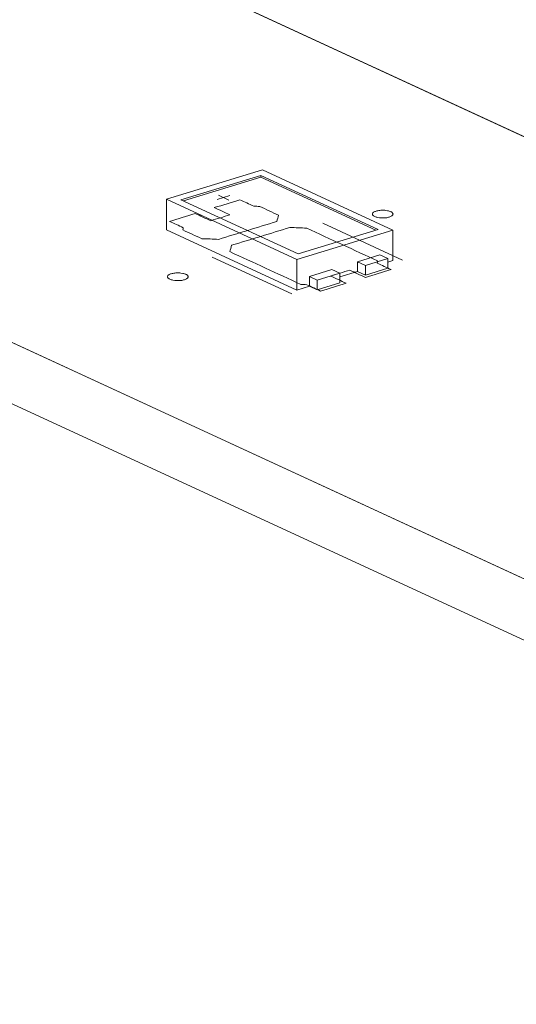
# Model space of a CAD drawing. Header units: inches. Extents: x -35 to 647, y 178 to 608.
# Tile 30 of 234: x 246 to 258, y 271 to 294. Entities that reach past the tile are written whole.
import ezdxf

# ---------------------------------------------------------------- set-up
doc = ezdxf.new("R2010")
doc.units = ezdxf.units.IN
doc.header["$MEASUREMENT"] = 0
doc.layers.add('1', color=7, linetype='Continuous')

# ---------------------------------------------------------------- blocks, each defined once
blk = doc.blocks.new('block 3080')
at = {"layer": '1', "color": 155, "lineweight": 18, "true_color": 0x4c7299}
blk.add_lwpolyline([(253.118, 288.441), (253.307, 288.353)], dxfattribs=at)
blk = doc.blocks.new('block 3207')
at = {"layer": '1', "color": 155, "lineweight": 18, "true_color": 0x4c7299}
blk.add_lwpolyline([(252.301, 288.822), (249.46, 290.132)], dxfattribs=at)
blk = doc.blocks.new('block 3208')
at = {"layer": '1', "color": 155, "lineweight": 18, "true_color": 0x4c7299}
blk.add_lwpolyline([(254.24, 289.414), (252.301, 288.822)], dxfattribs=at)
blk = doc.blocks.new('block 3209')
at = {"layer": '1', "color": 155, "lineweight": 18, "true_color": 0x4c7299}
blk.add_lwpolyline([(251.399, 290.724), (254.24, 289.414)], dxfattribs=at)
blk = doc.blocks.new('block 3210')
at = {"layer": '1', "color": 155, "lineweight": 18, "true_color": 0x4c7299}
blk.add_lwpolyline([(252.265, 288.69), (254.591, 289.401)], dxfattribs=at)
blk = doc.blocks.new('block 3211')
at = {"layer": '1', "color": 155, "lineweight": 18, "true_color": 0x4c7299}
blk.add_lwpolyline([(251.435, 290.856), (249.108, 290.146)], dxfattribs=at)
blk = doc.blocks.new('block 3212')
at = {"layer": '1', "color": 155, "lineweight": 18, "true_color": 0x4c7299}
blk.add_lwpolyline([(249.108, 290.146), (252.265, 288.69)], dxfattribs=at)
blk = doc.blocks.new('block 3213')
at = {"layer": '1', "color": 155, "lineweight": 18, "true_color": 0x4c7299}
blk.add_lwpolyline([(249.46, 290.132), (251.399, 290.724)], dxfattribs=at)
blk = doc.blocks.new('block 3214')
at = {"layer": '1', "color": 155, "lineweight": 18, "true_color": 0x4c7299}
blk.add_lwpolyline([(254.591, 289.401), (251.435, 290.856)], dxfattribs=at)
blk = doc.blocks.new('block 3215')
at = {"layer": '1', "color": 155, "lineweight": 18, "true_color": 0x4c7299}
blk.add_lwpolyline([(253.928, 288.543), (254.471, 288.709)], dxfattribs=at)
blk = doc.blocks.new('block 3216')
at = {"layer": '1', "color": 155, "lineweight": 18, "true_color": 0x4c7299}
blk.add_lwpolyline([(253.738, 288.63), (253.928, 288.543)], dxfattribs=at)
blk = doc.blocks.new('block 3217')
at = {"layer": '1', "color": 155, "lineweight": 18, "true_color": 0x4c7299}
blk.add_lwpolyline([(252.764, 288.187), (252.575, 288.275)], dxfattribs=at)
blk = doc.blocks.new('block 3218')
at = {"layer": '1', "color": 155, "lineweight": 18, "true_color": 0x4c7299}
blk.add_lwpolyline([(253.307, 288.353), (252.764, 288.187)], dxfattribs=at)
blk = doc.blocks.new('block 3219')
at = {"layer": '1', "color": 155, "lineweight": 18, "true_color": 0x4c7299}
blk.add_lwpolyline([(254.471, 288.709), (254.281, 288.796)], dxfattribs=at)
blk = doc.blocks.new('block 4318')
at = {"layer": '1', "color": 155, "lineweight": 18, "true_color": 0x4c7299}
blk.add_lwpolyline([(254.591, 289.401), (254.591, 288.659)], dxfattribs=at)
blk = doc.blocks.new('block 4319')
at = {"layer": '1', "color": 155, "lineweight": 18, "true_color": 0x4c7299}
blk.add_lwpolyline([(249.108, 290.146), (249.108, 289.404)], dxfattribs=at)
blk = doc.blocks.new('block 4320')
at = {"layer": '1', "color": 155, "lineweight": 18, "true_color": 0x4c7299}
blk.add_lwpolyline([(252.265, 288.69), (252.265, 287.948)], dxfattribs=at)
blk = doc.blocks.new('block 4321')
at = {"layer": '1', "color": 155, "lineweight": 18, "true_color": 0x4c7299}
blk.add_lwpolyline([(251.399, 290.678), (251.399, 290.724)], dxfattribs=at)
blk = doc.blocks.new('block 4322')
at = {"layer": '1', "color": 155, "lineweight": 18, "true_color": 0x4c7299}
blk.add_lwpolyline([(249.521, 290.104), (251.399, 290.678)], dxfattribs=at)
blk = doc.blocks.new('block 4323')
at = {"layer": '1', "color": 155, "lineweight": 18, "true_color": 0x4c7299}
blk.add_lwpolyline([(251.399, 290.678), (254.179, 289.396)], dxfattribs=at)
blk = doc.blocks.new('block 4324')
at = {"layer": '1', "color": 155, "lineweight": 18, "true_color": 0x4c7299}
blk.add_lwpolyline([(253.738, 288.63), (253.738, 288.398)], dxfattribs=at)
blk = doc.blocks.new('block 4325')
at = {"layer": '1', "color": 155, "lineweight": 18, "true_color": 0x4c7299}
blk.add_lwpolyline([(252.575, 288.275), (252.575, 288.043)], dxfattribs=at)
blk = doc.blocks.new('block 4326')
at = {"layer": '1', "color": 155, "lineweight": 18, "true_color": 0x4c7299}
blk.add_lwpolyline([(253.307, 288.353), (253.307, 288.121)], dxfattribs=at)
blk = doc.blocks.new('block 4327')
at = {"layer": '1', "color": 155, "lineweight": 18, "true_color": 0x4c7299}
blk.add_lwpolyline([(252.764, 288.187), (252.764, 287.956)], dxfattribs=at)
blk = doc.blocks.new('block 4328')
at = {"layer": '1', "color": 155, "lineweight": 18, "true_color": 0x4c7299}
blk.add_lwpolyline([(253.928, 288.543), (253.928, 288.311)], dxfattribs=at)
blk = doc.blocks.new('block 4329')
at = {"layer": '1', "color": 155, "lineweight": 18, "true_color": 0x4c7299}
blk.add_lwpolyline([(254.471, 288.709), (254.471, 288.477)], dxfattribs=at)
blk = doc.blocks.new('block 4330')
at = {"layer": '1', "color": 155, "lineweight": 18, "true_color": 0x4c7299}
blk.add_lwpolyline([(254.281, 288.796), (253.738, 288.63)], dxfattribs=at)
blk = doc.blocks.new('block 4331')
at = {"layer": '1', "color": 155, "lineweight": 18, "true_color": 0x4c7299}
blk.add_lwpolyline([(252.575, 288.275), (253.118, 288.441)], dxfattribs=at)
blk = doc.blocks.new('block 4332')
at = {"layer": '1', "color": 155, "lineweight": 18, "true_color": 0x4c7299}
blk.add_lwpolyline([(253.928, 288.311), (254.471, 288.477)], dxfattribs=at)
blk = doc.blocks.new('block 4333')
at = {"layer": '1', "color": 155, "lineweight": 18, "true_color": 0x4c7299}
blk.add_lwpolyline([(253.307, 288.121), (252.764, 287.956)], dxfattribs=at)
blk = doc.blocks.new('block 4334')
at = {"layer": '1', "color": 155, "lineweight": 18, "true_color": 0x4c7299}
blk.add_lwpolyline([(253.738, 288.398), (253.928, 288.311)], dxfattribs=at)
blk = doc.blocks.new('block 4335')
at = {"layer": '1', "color": 155, "lineweight": 18, "true_color": 0x4c7299}
blk.add_lwpolyline([(252.764, 287.956), (252.575, 288.043)], dxfattribs=at)
blk = doc.blocks.new('block 4336')
at = {"layer": '1', "color": 155, "lineweight": 18, "true_color": 0x4c7299}
blk.add_lwpolyline([(249.108, 289.404), (252.265, 287.948)], dxfattribs=at)
blk = doc.blocks.new('block 4337')
at = {"layer": '1', "color": 155, "lineweight": 18, "true_color": 0x4c7299}
blk.add_lwpolyline([(252.265, 287.948), (252.575, 288.043)], dxfattribs=at)
blk = doc.blocks.new('block 4338')
at = {"layer": '1', "color": 155, "lineweight": 18, "true_color": 0x4c7299}
blk.add_lwpolyline([(254.471, 288.622), (254.591, 288.659)], dxfattribs=at)
blk = doc.blocks.new('block 4339')
at = {"layer": '1', "color": 155, "lineweight": 18, "true_color": 0x4c7299}
blk.add_lwpolyline([(253.307, 288.267), (253.738, 288.398)], dxfattribs=at)
blk = doc.blocks.new('block 4896')
at = {"layer": '1', "color": 18, "lineweight": 13, "true_color": 0x4c0000}
blk.add_lwpolyline([(269.044, 275.758), (193.155, 310.765)], dxfattribs=at)
blk = doc.blocks.new('block 4898')
at = {"layer": '1', "color": 18, "lineweight": 13, "true_color": 0x4c0000}
blk.add_lwpolyline([(199.958, 318.332), (275.846, 283.325)], dxfattribs=at)
blk = doc.blocks.new('block 4899')
at = {"layer": '1', "color": 18, "lineweight": 13, "true_color": 0x4c0000}
blk.add_lwpolyline([(199.958, 318.332), (275.846, 283.325)], dxfattribs=at)
blk = doc.blocks.new('block 4900')
at = {"layer": '1', "color": 18, "lineweight": 13, "true_color": 0x4c0000}
blk.add_lwpolyline([(269.044, 275.758), (193.155, 310.765)], dxfattribs=at)
blk = doc.blocks.new('block 4963')
at = {"layer": '1', "color": 18, "lineweight": 13, "true_color": 0x4c0000}
blk.add_lwpolyline([(252.148, 287.855), (250.217, 288.746)], dxfattribs=at)
blk = doc.blocks.new('block 4983')
at = {"layer": '1', "color": 18, "lineweight": 13, "true_color": 0x4c0000}
blk.add_lwpolyline([(252.148, 287.855), (250.217, 288.746)], dxfattribs=at)
blk = doc.blocks.new('block 5121')
at = {"layer": '1', "color": 18, "lineweight": 13, "true_color": 0x4c0000}
blk.add_lwpolyline([(254.827, 288.673), (252.895, 289.564)], dxfattribs=at)
blk = doc.blocks.new('block 5122')
at = {"layer": '1', "color": 18, "lineweight": 13, "true_color": 0x4c0000}
blk.add_lwpolyline([(250.367, 290.244), (250.619, 290.127)], dxfattribs=at)
blk = doc.blocks.new('block 5123')
at = {"layer": '1', "color": 18, "lineweight": 13, "true_color": 0x4c0000}
blk.add_lwpolyline([(250.338, 290.139), (250.648, 290.233)], dxfattribs=at)
blk = doc.blocks.new('block 5153')
at = {"layer": '1', "color": 18, "lineweight": 13, "true_color": 0x4c0000}
blk.add_lwpolyline([(254.827, 288.673), (252.895, 289.564)], dxfattribs=at)
blk = doc.blocks.new('block 5169')
at = {"layer": '1', "color": 18, "lineweight": 13, "true_color": 0x4c0000}
blk.add_lwpolyline([(250.367, 290.244), (250.619, 290.127)], dxfattribs=at)
blk = doc.blocks.new('block 5191')
at = {"layer": '1', "color": 18, "lineweight": 13, "true_color": 0x4c0000}
blk.add_lwpolyline([(250.338, 290.139), (250.648, 290.233)], dxfattribs=at)
blk = doc.blocks.new('block 7540')
at = {"layer": '1', "color": 155, "lineweight": 18, "true_color": 0x4c7299}
blk.add_lwpolyline([(199.958, 318.332), (275.846, 283.325)], dxfattribs=at)
blk = doc.blocks.new('block 7568')
at = {"layer": '1', "color": 155, "lineweight": 18, "true_color": 0x4c7299}
blk.add_lwpolyline([(269.044, 275.758), (193.155, 310.765)], dxfattribs=at)
blk = doc.blocks.new('block 7593')
at = {"layer": '1', "color": 155, "lineweight": 18, "true_color": 0x4c7299}
blk.add_lwpolyline([(269.044, 274.275), (193.155, 309.282)], dxfattribs=at)
blk = doc.blocks.new('block 7602')
at = {"layer": '1', "color": 18, "lineweight": 13, "true_color": 0x4c0000}
for points in [[(212.462, 312.564), (259.683, 290.781), (271.488, 285.335), (274.44, 283.974), (275.762, 283.299), (274.669, 282.525), (275.96, 281.798), (278.274, 281.889), (281.303, 280.808), (282.779, 280.127), (281.857, 279.405), (282.706, 278.591), (285.021, 278.495), (286.692, 278.322), (288.167, 277.641), (291.119, 276.28), (302.924, 270.834)], [(325.424, 249.75), (278.203, 271.533), (272.301, 274.256), (272.279, 274.569), (272.952, 274.948), (272.42, 275.8), (268.385, 276.062), (256.579, 281.508), (232.969, 292.399), (209.358, 303.291), (197.553, 308.736), (194.602, 310.098), (193.191, 310.776), (194.334, 311.541), (193.097, 312.281), (190.777, 312.214), (187.736, 313.265)]]:
    blk.add_lwpolyline(points, dxfattribs=at)
blk = doc.blocks.new('block 7605')
at = {"layer": '1', "color": 18, "lineweight": 13, "true_color": 0x4c0000}
for points in [[(212.462, 312.564), (259.683, 290.781), (271.488, 285.335), (274.44, 283.974), (275.762, 283.299), (274.669, 282.525), (275.96, 281.798), (278.274, 281.889), (281.303, 280.808), (282.779, 280.127), (281.857, 279.405), (282.706, 278.591), (285.021, 278.495), (286.692, 278.322), (288.167, 277.641), (291.119, 276.28), (302.924, 270.834)], [(325.424, 249.75), (278.203, 271.533), (272.301, 274.256), (272.279, 274.569), (272.952, 274.948), (272.42, 275.8), (268.385, 276.062), (256.579, 281.508), (232.969, 292.399), (209.358, 303.291), (197.553, 308.736), (194.602, 310.098), (193.191, 310.776), (194.334, 311.541), (193.097, 312.281), (190.777, 312.214), (187.736, 313.265)]]:
    blk.add_lwpolyline(points, dxfattribs=at)
blk = doc.blocks.new('block 7702')
at = {"layer": '1', "color": 18, "lineweight": 13, "true_color": 0x4c0000}
blk.add_open_spline([(253.93, 288.254), (254.137, 288.317), (254.344, 288.381), (254.551, 288.444), (254.439, 288.495), (254.328, 288.547), (254.216, 288.598), (254.219, 288.616), (254.223, 288.635), (254.226, 288.653), (253.653, 288.917), (253.08, 289.182), (252.507, 289.446), (252.372, 289.451), (252.236, 289.457), (252.101, 289.462), (251.629, 289.318), (251.158, 289.174), (250.686, 289.03), (250.673, 288.979), (250.659, 288.928), (250.646, 288.877), (251.219, 288.613), (251.792, 288.349), (252.364, 288.084), (252.413, 288.082), (252.461, 288.079), (252.51, 288.077), (252.621, 288.025), (252.733, 287.974), (252.844, 287.922), (253.051, 287.986), (253.258, 288.049), (253.465, 288.112), (253.339, 288.17), (253.212, 288.228), (253.086, 288.287), (253.241, 288.334), (253.396, 288.382), (253.551, 288.429), (253.678, 288.371), (253.804, 288.312), (253.93, 288.254)], degree=3, knots=[0, 0, 0, 0, 1, 1, 1, 2, 2, 2, 3, 3, 3, 4, 4, 4, 5, 5, 5, 6, 6, 6, 7, 7, 7, 8, 8, 8, 9, 9, 9, 10, 10, 10, 11, 11, 11, 12, 12, 12, 13, 13, 13, 14, 14, 14, 14], dxfattribs=at)
blk = doc.blocks.new('block 7703')
at = {"layer": '1', "color": 18, "lineweight": 13, "true_color": 0x4c0000}
blk.add_open_spline([(253.93, 288.254), (254.137, 288.317), (254.344, 288.381), (254.551, 288.444), (254.439, 288.495), (254.328, 288.547), (254.216, 288.598), (254.219, 288.616), (254.223, 288.635), (254.226, 288.653), (253.653, 288.917), (253.08, 289.182), (252.507, 289.446), (252.372, 289.451), (252.236, 289.457), (252.101, 289.462), (251.629, 289.318), (251.158, 289.174), (250.686, 289.03), (250.673, 288.979), (250.659, 288.928), (250.646, 288.877), (251.219, 288.613), (251.792, 288.349), (252.364, 288.084), (252.413, 288.082), (252.461, 288.079), (252.51, 288.077), (252.621, 288.025), (252.733, 287.974), (252.844, 287.922), (253.051, 287.986), (253.258, 288.049), (253.465, 288.112), (253.339, 288.17), (253.212, 288.228), (253.086, 288.287), (253.241, 288.334), (253.396, 288.382), (253.551, 288.429), (253.678, 288.371), (253.804, 288.312), (253.93, 288.254)], degree=3, knots=[0, 0, 0, 0, 1, 1, 1, 2, 2, 2, 3, 3, 3, 4, 4, 4, 5, 5, 5, 6, 6, 6, 7, 7, 7, 8, 8, 8, 9, 9, 9, 10, 10, 10, 11, 11, 11, 12, 12, 12, 13, 13, 13, 14, 14, 14, 14], dxfattribs=at)
blk = doc.blocks.new('block 7704')
at = {"layer": '1', "color": 18, "lineweight": 13, "true_color": 0x4c0000}
blk.add_open_spline([(251.826, 289.76), (251.812, 289.709), (251.799, 289.659), (251.785, 289.608), (251.314, 289.464), (250.842, 289.319), (250.371, 289.175), (250.235, 289.181), (250.1, 289.186), (249.964, 289.191), (249.812, 289.262), (249.66, 289.332), (249.508, 289.402), (249.511, 289.42), (249.515, 289.439), (249.518, 289.457), (249.406, 289.508), (249.295, 289.56), (249.183, 289.611), (249.39, 289.674), (249.597, 289.738), (249.804, 289.801), (249.93, 289.743), (250.056, 289.684), (250.183, 289.626), (250.338, 289.674), (250.493, 289.721), (250.648, 289.768), (250.522, 289.827), (250.395, 289.885), (250.269, 289.943), (250.476, 290.006), (250.683, 290.069), (250.89, 290.133), (251.001, 290.081), (251.113, 290.03), (251.224, 289.978), (251.273, 289.976), (251.321, 289.973), (251.37, 289.971), (251.522, 289.901), (251.674, 289.83), (251.826, 289.76)], degree=3, knots=[0, 0, 0, 0, 1, 1, 1, 2, 2, 2, 3, 3, 3, 4, 4, 4, 5, 5, 5, 6, 6, 6, 7, 7, 7, 8, 8, 8, 9, 9, 9, 10, 10, 10, 11, 11, 11, 12, 12, 12, 13, 13, 13, 14, 14, 14, 14], dxfattribs=at)
blk = doc.blocks.new('block 7705')
at = {"layer": '1', "color": 18, "lineweight": 13, "true_color": 0x4c0000}
blk.add_open_spline([(251.826, 289.76), (251.812, 289.709), (251.799, 289.659), (251.785, 289.608), (251.314, 289.464), (250.842, 289.319), (250.371, 289.175), (250.235, 289.181), (250.1, 289.186), (249.964, 289.191), (249.812, 289.262), (249.66, 289.332), (249.508, 289.402), (249.511, 289.42), (249.515, 289.439), (249.518, 289.457), (249.406, 289.508), (249.295, 289.56), (249.183, 289.611), (249.39, 289.674), (249.597, 289.738), (249.804, 289.801), (249.93, 289.743), (250.056, 289.684), (250.183, 289.626), (250.338, 289.674), (250.493, 289.721), (250.648, 289.768), (250.522, 289.827), (250.395, 289.885), (250.269, 289.943), (250.476, 290.006), (250.683, 290.069), (250.89, 290.133), (251.001, 290.081), (251.113, 290.03), (251.224, 289.978), (251.273, 289.976), (251.321, 289.973), (251.37, 289.971), (251.522, 289.901), (251.674, 289.83), (251.826, 289.76)], degree=3, knots=[0, 0, 0, 0, 1, 1, 1, 2, 2, 2, 3, 3, 3, 4, 4, 4, 5, 5, 5, 6, 6, 6, 7, 7, 7, 8, 8, 8, 9, 9, 9, 10, 10, 10, 11, 11, 11, 12, 12, 12, 13, 13, 13, 14, 14, 14, 14], dxfattribs=at)
blk = doc.blocks.new('block 7736')
at = {"layer": '1', "color": 18, "lineweight": 13, "true_color": 0x4c0000}
blk.add_open_spline([(253.93, 288.254), (254.137, 288.317), (254.344, 288.381), (254.551, 288.444), (254.439, 288.495), (254.328, 288.547), (254.216, 288.598), (254.219, 288.616), (254.223, 288.635), (254.226, 288.653), (253.653, 288.917), (253.08, 289.182), (252.507, 289.446), (252.372, 289.451), (252.236, 289.457), (252.101, 289.462), (251.629, 289.318), (251.158, 289.174), (250.686, 289.03), (250.673, 288.979), (250.659, 288.928), (250.646, 288.877), (251.219, 288.613), (251.792, 288.349), (252.364, 288.084), (252.413, 288.082), (252.461, 288.079), (252.51, 288.077), (252.621, 288.025), (252.733, 287.974), (252.844, 287.922), (253.051, 287.986), (253.258, 288.049), (253.465, 288.112), (253.339, 288.17), (253.212, 288.228), (253.086, 288.287), (253.241, 288.334), (253.396, 288.382), (253.551, 288.429), (253.678, 288.371), (253.804, 288.312), (253.93, 288.254)], degree=3, knots=[0, 0, 0, 0, 1, 1, 1, 2, 2, 2, 3, 3, 3, 4, 4, 4, 5, 5, 5, 6, 6, 6, 7, 7, 7, 8, 8, 8, 9, 9, 9, 10, 10, 10, 11, 11, 11, 12, 12, 12, 13, 13, 13, 14, 14, 14, 14], dxfattribs=at)
blk = doc.blocks.new('block 7760')
at = {"layer": '1', "color": 18, "lineweight": 13, "true_color": 0x4c0000}
blk.add_open_spline([(251.826, 289.76), (251.812, 289.709), (251.799, 289.659), (251.785, 289.608), (251.314, 289.464), (250.842, 289.319), (250.371, 289.175), (250.235, 289.181), (250.1, 289.186), (249.964, 289.191), (249.812, 289.262), (249.66, 289.332), (249.508, 289.402), (249.511, 289.42), (249.515, 289.439), (249.518, 289.457), (249.406, 289.508), (249.295, 289.56), (249.183, 289.611), (249.39, 289.674), (249.597, 289.738), (249.804, 289.801), (249.93, 289.743), (250.056, 289.684), (250.183, 289.626), (250.338, 289.674), (250.493, 289.721), (250.648, 289.768), (250.522, 289.827), (250.395, 289.885), (250.269, 289.943), (250.476, 290.006), (250.683, 290.069), (250.89, 290.133), (251.001, 290.081), (251.113, 290.03), (251.224, 289.978), (251.273, 289.976), (251.321, 289.973), (251.37, 289.971), (251.522, 289.901), (251.674, 289.83), (251.826, 289.76)], degree=3, knots=[0, 0, 0, 0, 1, 1, 1, 2, 2, 2, 3, 3, 3, 4, 4, 4, 5, 5, 5, 6, 6, 6, 7, 7, 7, 8, 8, 8, 9, 9, 9, 10, 10, 10, 11, 11, 11, 12, 12, 12, 13, 13, 13, 14, 14, 14, 14], dxfattribs=at)
blk = doc.blocks.new('block 7765')
at = {"layer": '1', "color": 18, "lineweight": 13, "true_color": 0x4c0000}
blk.add_open_spline([(253.93, 288.254), (254.137, 288.317), (254.344, 288.381), (254.551, 288.444), (254.439, 288.495), (254.328, 288.547), (254.216, 288.598), (254.219, 288.616), (254.223, 288.635), (254.226, 288.653), (253.653, 288.917), (253.08, 289.182), (252.507, 289.446), (252.372, 289.451), (252.236, 289.457), (252.101, 289.462), (251.629, 289.318), (251.158, 289.174), (250.686, 289.03), (250.673, 288.979), (250.659, 288.928), (250.646, 288.877), (251.219, 288.613), (251.792, 288.349), (252.364, 288.084), (252.413, 288.082), (252.461, 288.079), (252.51, 288.077), (252.621, 288.025), (252.733, 287.974), (252.844, 287.922), (253.051, 287.986), (253.258, 288.049), (253.465, 288.112), (253.339, 288.17), (253.212, 288.228), (253.086, 288.287), (253.241, 288.334), (253.396, 288.382), (253.551, 288.429), (253.678, 288.371), (253.804, 288.312), (253.93, 288.254)], degree=3, knots=[0, 0, 0, 0, 1, 1, 1, 2, 2, 2, 3, 3, 3, 4, 4, 4, 5, 5, 5, 6, 6, 6, 7, 7, 7, 8, 8, 8, 9, 9, 9, 10, 10, 10, 11, 11, 11, 12, 12, 12, 13, 13, 13, 14, 14, 14, 14], dxfattribs=at)
blk = doc.blocks.new('block 7831')
at = {"layer": '1', "color": 18, "lineweight": 13, "true_color": 0x4c0000}
blk.add_open_spline([(251.826, 289.76), (251.812, 289.709), (251.799, 289.659), (251.785, 289.608), (251.314, 289.464), (250.842, 289.319), (250.371, 289.175), (250.235, 289.181), (250.1, 289.186), (249.964, 289.191), (249.812, 289.262), (249.66, 289.332), (249.508, 289.402), (249.511, 289.42), (249.515, 289.439), (249.518, 289.457), (249.406, 289.508), (249.295, 289.56), (249.183, 289.611), (249.39, 289.674), (249.597, 289.738), (249.804, 289.801), (249.93, 289.743), (250.056, 289.684), (250.183, 289.626), (250.338, 289.674), (250.493, 289.721), (250.648, 289.768), (250.522, 289.827), (250.395, 289.885), (250.269, 289.943), (250.476, 290.006), (250.683, 290.069), (250.89, 290.133), (251.001, 290.081), (251.113, 290.03), (251.224, 289.978), (251.273, 289.976), (251.321, 289.973), (251.37, 289.971), (251.522, 289.901), (251.674, 289.83), (251.826, 289.76)], degree=3, knots=[0, 0, 0, 0, 1, 1, 1, 2, 2, 2, 3, 3, 3, 4, 4, 4, 5, 5, 5, 6, 6, 6, 7, 7, 7, 8, 8, 8, 9, 9, 9, 10, 10, 10, 11, 11, 11, 12, 12, 12, 13, 13, 13, 14, 14, 14, 14], dxfattribs=at)
blk = doc.blocks.new('block 7984')
at = {"layer": '1', "color": 18, "lineweight": 13, "true_color": 0x4c0000}
blk.add_lwpolyline([(249.227, 288.342), (249.246, 288.347), (249.267, 288.352), (249.289, 288.356), (249.313, 288.359), (249.337, 288.361), (249.362, 288.363), (249.412, 288.363), (249.436, 288.361), (249.459, 288.359), (249.503, 288.352), (249.524, 288.347), (249.544, 288.342), (249.562, 288.335), (249.579, 288.328), (249.594, 288.321), (249.607, 288.313), (249.617, 288.304), (249.625, 288.296), (249.631, 288.287), (249.634, 288.278), (249.635, 288.269), (249.634, 288.26), (249.63, 288.251), (249.624, 288.242), (249.616, 288.233), (249.605, 288.224), (249.592, 288.216), (249.577, 288.209), (249.561, 288.202), (249.543, 288.196), (249.524, 288.191), (249.503, 288.186), (249.481, 288.182), (249.457, 288.179), (249.433, 288.177), (249.408, 288.176), (249.358, 288.176), (249.334, 288.177), (249.311, 288.18), (249.267, 288.186), (249.246, 288.191), (249.226, 288.197), (249.208, 288.203), (249.191, 288.21), (249.176, 288.218), (249.164, 288.226), (249.153, 288.234), (249.145, 288.243), (249.14, 288.251), (249.136, 288.26), (249.135, 288.269), (249.136, 288.278), (249.14, 288.288), (249.146, 288.297), (249.154, 288.306), (249.165, 288.314), (249.178, 288.322), (249.193, 288.329), (249.21, 288.336), (249.227, 288.342)], dxfattribs=at)
blk = doc.blocks.new('block 8063')
at = {"layer": '1', "color": 18, "lineweight": 13, "true_color": 0x4c0000}
blk.add_lwpolyline([(249.227, 288.342), (249.246, 288.347), (249.267, 288.352), (249.289, 288.356), (249.313, 288.359), (249.337, 288.361), (249.362, 288.363), (249.412, 288.363), (249.436, 288.361), (249.459, 288.359), (249.503, 288.352), (249.524, 288.347), (249.544, 288.342), (249.562, 288.335), (249.579, 288.328), (249.594, 288.321), (249.607, 288.313), (249.617, 288.304), (249.625, 288.296), (249.631, 288.287), (249.634, 288.278), (249.635, 288.269), (249.634, 288.26), (249.63, 288.251), (249.624, 288.242), (249.616, 288.233), (249.605, 288.224), (249.592, 288.216), (249.577, 288.209), (249.561, 288.202), (249.543, 288.196), (249.524, 288.191), (249.503, 288.186), (249.481, 288.182), (249.457, 288.179), (249.433, 288.177), (249.408, 288.176), (249.358, 288.176), (249.334, 288.177), (249.311, 288.18), (249.267, 288.186), (249.246, 288.191), (249.226, 288.197), (249.208, 288.203), (249.191, 288.21), (249.176, 288.218), (249.164, 288.226), (249.153, 288.234), (249.145, 288.243), (249.14, 288.251), (249.136, 288.26), (249.135, 288.269), (249.136, 288.278), (249.14, 288.288), (249.146, 288.297), (249.154, 288.306), (249.165, 288.314), (249.178, 288.322), (249.193, 288.329), (249.21, 288.336), (249.227, 288.342)], dxfattribs=at)
blk = doc.blocks.new('block 8136')
at = {"layer": '1', "color": 18, "lineweight": 13, "true_color": 0x4c0000}
blk.add_lwpolyline([(254.191, 289.859), (254.21, 289.864), (254.231, 289.869), (254.253, 289.873), (254.277, 289.876), (254.301, 289.878), (254.326, 289.879), (254.376, 289.879), (254.4, 289.878), (254.423, 289.876), (254.467, 289.869), (254.488, 289.864), (254.508, 289.858), (254.526, 289.852), (254.543, 289.845), (254.558, 289.838), (254.57, 289.829), (254.581, 289.821), (254.589, 289.812), (254.594, 289.804), (254.598, 289.795), (254.599, 289.786), (254.598, 289.777), (254.594, 289.767), (254.588, 289.758), (254.58, 289.749), (254.569, 289.741), (254.556, 289.733), (254.541, 289.726), (254.524, 289.719), (254.507, 289.713), (254.488, 289.708), (254.467, 289.703), (254.445, 289.699), (254.421, 289.696), (254.397, 289.694), (254.372, 289.692), (254.322, 289.692), (254.298, 289.694), (254.275, 289.696), (254.231, 289.703), (254.21, 289.708), (254.19, 289.713), (254.172, 289.72), (254.155, 289.727), (254.14, 289.734), (254.127, 289.742), (254.117, 289.751), (254.109, 289.759), (254.103, 289.768), (254.1, 289.777), (254.099, 289.786), (254.1, 289.795), (254.104, 289.804), (254.11, 289.813), (254.118, 289.822), (254.129, 289.831), (254.142, 289.839), (254.157, 289.846), (254.173, 289.853), (254.191, 289.859)], dxfattribs=at)
blk = doc.blocks.new('block 8154')
at = {"layer": '1', "color": 18, "lineweight": 13, "true_color": 0x4c0000}
blk.add_lwpolyline([(254.191, 289.859), (254.21, 289.864), (254.231, 289.869), (254.253, 289.873), (254.277, 289.876), (254.301, 289.878), (254.326, 289.879), (254.376, 289.879), (254.4, 289.878), (254.423, 289.876), (254.467, 289.869), (254.488, 289.864), (254.508, 289.858), (254.526, 289.852), (254.543, 289.845), (254.558, 289.838), (254.57, 289.829), (254.581, 289.821), (254.589, 289.812), (254.594, 289.804), (254.598, 289.795), (254.599, 289.786), (254.598, 289.777), (254.594, 289.767), (254.588, 289.758), (254.58, 289.749), (254.569, 289.741), (254.556, 289.733), (254.541, 289.726), (254.524, 289.719), (254.507, 289.713), (254.488, 289.708), (254.467, 289.703), (254.445, 289.699), (254.421, 289.696), (254.397, 289.694), (254.372, 289.692), (254.322, 289.692), (254.298, 289.694), (254.275, 289.696), (254.231, 289.703), (254.21, 289.708), (254.19, 289.713), (254.172, 289.72), (254.155, 289.727), (254.14, 289.734), (254.127, 289.742), (254.117, 289.751), (254.109, 289.759), (254.103, 289.768), (254.1, 289.777), (254.099, 289.786), (254.1, 289.795), (254.104, 289.804), (254.11, 289.813), (254.118, 289.822), (254.129, 289.831), (254.142, 289.839), (254.157, 289.846), (254.173, 289.853), (254.191, 289.859)], dxfattribs=at)

msp = doc.modelspace()

# ---------------------------------------------------------------- block references
at = {"layer": '1'}
for name in ['block 7602', 'block 7605', 'block 4898', 'block 4899', 'block 7540', 'block 4896', 'block 4900', 'block 7568', 'block 7593', 'block 3211', 'block 3214', 'block 3213', 'block 4322', 'block 3209', 'block 4321', 'block 4323', 'block 3212', 'block 4319', 'block 7704', 'block 7705', 'block 7760', 'block 7831', 'block 3207', 'block 5123', 'block 5191', 'block 5122', 'block 5169', 'block 8136', 'block 8154', 'block 4336', 'block 7702', 'block 7703', 'block 7736', 'block 7765', 'block 3208', 'block 5121', 'block 5153', 'block 3210', 'block 4318', 'block 4963', 'block 4983', 'block 4320', 'block 4330', 'block 3215', 'block 3219', 'block 4329', 'block 3216', 'block 4324', 'block 4328', 'block 4332', 'block 4338', 'block 7984', 'block 8063', 'block 4331', 'block 3217', 'block 4325', 'block 3218', 'block 3080', 'block 4339', 'block 4326', 'block 4334', 'block 4337', 'block 4335', 'block 4327', 'block 4333']:
    msp.add_blockref(name, (0, 0), dxfattribs=at)

doc.saveas('drawing.dxf')
